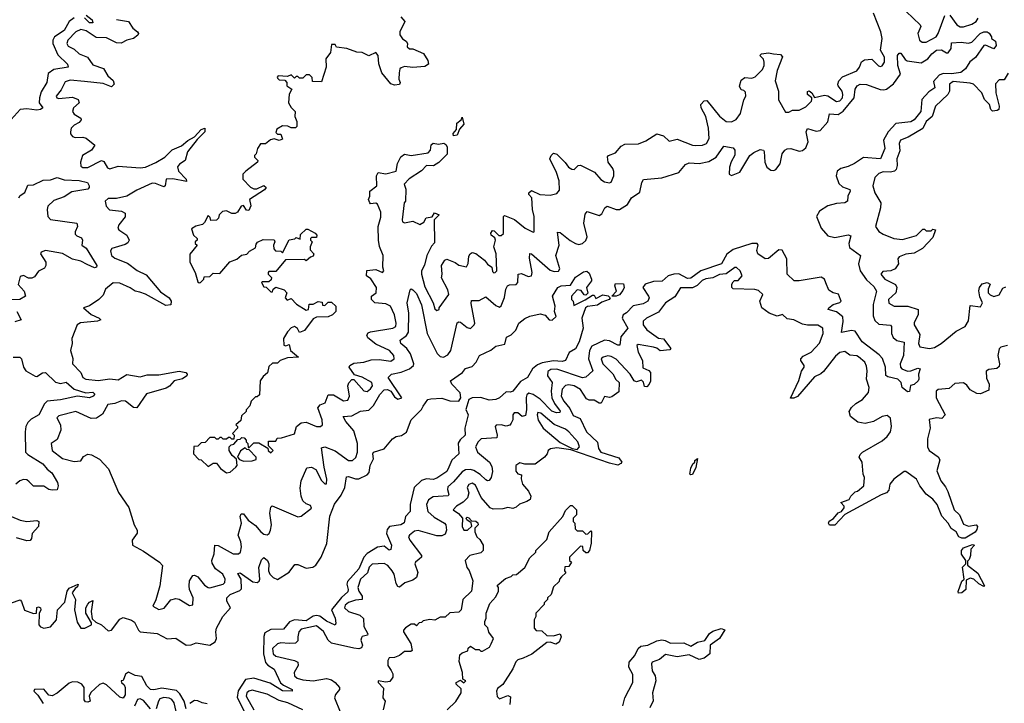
# Model space of a CAD drawing. Extents: x 2601477 to 2753313, y 449408 to 581029.
# Tile 21 of 203: x 2638823 to 2644636, y 473233 to 477266. Entities that reach past the tile are written whole.
import ezdxf

# ---------------------------------------------------------------- set-up
doc = ezdxf.new("R2010")
doc.units = 0

msp = doc.modelspace()

# ---------------------------------------------------------------- linework, layer by layer
at = {"layer": '0CON05XD'}
for points in [[(2639144.2, 477275.8), (2639115.7, 477254.2), (2639085, 477201.8), (2639028.9, 477165), (2639019.5, 477145), (2639018.8, 477125), (2639048.8, 477058.8), (2639105, 477003.8), (2639110, 476985), (2639025, 476971.8), (2638991.1, 476948.9), (2638983.1, 476895), (2638950, 476840), (2638939.3, 476805), (2638937.8, 476775), (2638960, 476745), (2638946.7, 476735), (2638925, 476731.5), (2638865, 476739.2), (2638825, 476735.6), (2638773, 476677)], [(2639395, 477267.7), (2639464.6, 477254.6), (2639491.4, 477215), (2639518.8, 477195), (2639523.8, 477185), (2639520, 477175), (2639494.5, 477155.5), (2639455, 477145.6), (2639422.1, 477127.9), (2639395, 477130), (2639335, 477159.2), (2639275, 477161.5), (2639215, 477200.8), (2639185, 477207.9), (2639155, 477193.3), (2639106.7, 477145), (2639101.1, 477125), (2639109.4, 477109.4), (2639145, 477091.9), (2639175, 477064.4), (2639224, 477044), (2639255, 476998.8), (2639317, 476977), (2639344.4, 476935), (2639375, 476906.2), (2639380, 476885), (2639365, 476870), (2639315, 476889.2), (2639205, 476901.2), (2639120.9, 476909.1), (2639091.1, 476898.9), (2639068.7, 476851.3), (2639038, 476815), (2639042, 476805), (2639055, 476800), (2639135, 476807.8), (2639168, 476795), (2639173.8, 476775), (2639141.4, 476745), (2639134.4, 476725), (2639145, 476707.5), (2639183.3, 476685), (2639186.2, 476675), (2639175, 476658.8), (2639145, 476644.2), (2639127.5, 476625), (2639122.5, 476605), (2639123.2, 476593.2), (2639135, 476576.2), (2639150.5, 476570.5), (2639195, 476572.5), (2639215, 476567.1), (2639266.7, 476525), (2639248, 476495), (2639194.6, 476465.4), (2639181.4, 476425), (2639185, 476401.2), (2639195, 476392.9), (2639225, 476394.5), (2639305.6, 476435.6), (2639319.8, 476429.8), (2639342.1, 476392.1), (2639355, 476386), (2639405, 476401.5), (2639535, 476391.8), (2639565, 476396.2), (2639627.1, 476422.9), (2639680.8, 476455), (2639722.5, 476497.5), (2639778.4, 476521.6), (2639815, 476552.5), (2639855.7, 476574.3), (2639895, 476617.5), (2639915.8, 476625.8), (2639916.2, 476605), (2639870.7, 476559.3), (2639814, 476486), (2639800, 476435), (2639767, 476413), (2639755, 476397.5), (2639761.4, 476371.4), (2639806, 476325), (2639808.3, 476311.7), (2639726.8, 476326.8), (2639688.8, 476325), (2639681.2, 476285), (2639675, 476278.8), (2639625, 476299.1), (2639605, 476300.5), (2639515, 476260.5), (2639454.7, 476225.3), (2639395, 476211.8), (2639345, 476210), (2639328.6, 476195), (2639333.1, 476165), (2639353.8, 476143.8), (2639425, 476135.7), (2639446, 476125), (2639446.8, 476103.2), (2639407.5, 476055), (2639402.5, 476035), (2639408.8, 476025), (2639455.4, 475995.4), (2639470, 475965), (2639461.2, 475948.8), (2639445, 475939.2), (2639366.2, 475915), (2639358.8, 475901.2), (2639364.3, 475875), (2639385, 475858.9), (2639460, 475830), (2639516.9, 475786.9), (2639569.8, 475759.8), (2639655, 475660), (2639706, 475625), (2639718, 475605), (2639716.1, 475583.9), (2639685, 475578.6), (2639565, 475645.5), (2639532.2, 475657.8), (2639504.6, 475664.6), (2639475, 475684.4), (2639415, 475710.6), (2639375.9, 475714.1), (2639330, 475675), (2639315, 475640), (2639290, 475615), (2639235, 475577.5), (2639200, 475565), (2639245, 475525.8), (2639293.3, 475505), (2639302.5, 475495), (2639282.9, 475487.1), (2639181.8, 475478.2), (2639162.9, 475465), (2639130, 475385), (2639132, 475355), (2639124, 475315), (2639135.9, 475265.9), (2639135.8, 475235), (2639184.5, 475185), (2639196, 475155), (2639214.6, 475144.6), (2639287, 475137), (2639355, 475147.7), (2639405, 475141.7), (2639455, 475171.8), (2639535, 475159.1), (2639575, 475171.2), (2639645, 475170), (2639765, 475191.5), (2639803.3, 475185), (2639812, 475175), (2639809.2, 475165), (2639785, 475147.8), (2639735.4, 475134.6), (2639707.1, 475102.9), (2639688.6, 475091.4), (2639571.8, 475058.2), (2639515, 474975.7), (2639495, 474978.5), (2639447.5, 475015), (2639425, 475017.5), (2639385, 475002.1), (2639344.2, 474995), (2639312.1, 474937.9), (2639275.7, 474914.3), (2639245, 474912.5), (2639155, 474954), (2639055, 474928.6), (2639043.2, 474916.8), (2639064.3, 474875), (2639066.9, 474845), (2639045, 474788.8), (2639008.8, 474765), (2639015.8, 474725), (2639075, 474676.9), (2639145, 474658.6), (2639185, 474663.3), (2639200.8, 474689.2), (2639225, 474703.3), (2639247.7, 474697.7), (2639295, 474672.5), (2639347.5, 474615), (2639405.8, 474475.8), (2639468.3, 474388.3), (2639498.8, 474285)], [(2639215, 477293.3), (2639251.4, 477265), (2639255, 477247.5), (2639235, 477248.1), (2639205.9, 477275.9)], [(2641073, 477283), (2641097.5, 477255), (2641067.5, 477195), (2641067, 477177), (2641083.6, 477153.6), (2641105, 477140), (2641112.5, 477125), (2641110, 477105), (2641123.8, 477093.8), (2641145, 477093.3), (2641206.4, 477066.4), (2641233.3, 477025), (2641237, 477003), (2641215, 476990), (2641145, 476983.8), (2641095, 476988.8), (2641075, 476982.5), (2641067.5, 476975), (2641063, 476953), (2641062.5, 476915), (2641070, 476895), (2641065, 476882.5), (2641035, 476880), (2641015, 476886.7), (2640961.7, 476951.7), (2640943.3, 477005), (2640940, 477055), (2640925, 477072.5), (2640885, 477052.5), (2640845, 477072.5), (2640813.6, 477073.6), (2640755, 477096.7), (2640693, 477103), (2640685, 477120), (2640665, 477120), (2640658.8, 477071.2), (2640630, 477035), (2640632.5, 476985), (2640605, 476900), (2640551.7, 476901.7), (2640550, 476925), (2640535, 476940), (2640515, 476940), (2640495, 476920), (2640475, 476920), (2640465, 476930), (2640455, 476930), (2640445, 476920), (2640425, 476940), (2640405, 476930), (2640350, 476935), (2640343, 476927), (2640345, 476920), (2640355, 476910), (2640388.3, 476908.3), (2640400, 476895), (2640400, 476875), (2640430, 476855), (2640413.6, 476826.4), (2640410, 476775), (2640425, 476747.5), (2640450, 476725), (2640447.5, 476695), (2640458.8, 476665), (2640460, 476635), (2640451.7, 476628.3), (2640425, 476627.5), (2640407, 476637), (2640375, 476640), (2640340.7, 476619.3), (2640335, 476600), (2640345, 476590), (2640365, 476590), (2640375, 476560), (2640355, 476552.5), (2640325, 476562.5), (2640303.9, 476556.1), (2640275, 476532.5), (2640245, 476532.5), (2640227.5, 476505), (2640220, 476475), (2640210, 476465), (2640210, 476455), (2640230, 476435), (2640227.5, 476425), (2640158.3, 476371.7), (2640140, 476355), (2640140, 476325), (2640185, 476277.5), (2640205, 476267.5), (2640223, 476267), (2640265, 476286.7), (2640277.5, 476275), (2640268.3, 476261.7), (2640180, 476205), (2640187, 476167), (2640175, 476140), (2640161.7, 476141.7), (2640145, 476170), (2640130, 476165), (2640109.3, 476130.7), (2640095, 476122.5), (2640075, 476122.5), (2640045, 476137.5), (2640020, 476135), (2640000, 476115), (2639997.5, 476095), (2639985, 476082.5), (2639951.7, 476081.7), (2639948.3, 476098.3), (2639935, 476110), (2639915, 476070), (2639902.5, 476057.5), (2639862.3, 476047.7), (2639838.3, 476031.7), (2639850, 475995), (2639870, 475975), (2639870, 475965), (2639860, 475955), (2639860, 475945), (2639870, 475935), (2639828.3, 475881.7), (2639827.5, 475835), (2639860, 475775), (2639875, 475720), (2639883, 475713), (2639890, 475715), (2639910, 475735), (2639911.7, 475748.3), (2639945, 475750), (2639965, 475770), (2640005, 475767.5), (2640063.6, 475836.4), (2640105, 475852.5), (2640133, 475877), (2640165, 475882.5), (2640180.7, 475899.3), (2640215, 475920), (2640218.3, 475941.7), (2640227, 475953), (2640260.7, 475969.3), (2640325, 475967.5), (2640330, 475955), (2640322.5, 475935), (2640323, 475913), (2640333, 475903), (2640365, 475900), (2640375, 475890), (2640413.6, 475966.4), (2640447, 475973), (2640455, 475980), (2640478.3, 475971.7), (2640481.7, 475998.3), (2640515, 476030), (2640525, 476030), (2640567, 476007), (2640577.5, 475995), (2640575, 475980), (2640545, 475980), (2640540, 475975), (2640540, 475965), (2640550, 475955), (2640537.5, 475925), (2640538.3, 475908.3), (2640560, 475885)], [(2640560, 475885), (2640555, 475870), (2640540, 475865), (2640515, 475842.5), (2640505, 475850), (2640391.7, 475848.3), (2640335, 475780), (2640295, 475780), (2640290, 475775), (2640290, 475765), (2640310, 475745), (2640308.3, 475731.7), (2640295, 475720), (2640255, 475720), (2640250, 475715), (2640265, 475690), (2640278.3, 475688.3), (2640305, 475660), (2640315, 475660), (2640320, 475675), (2640335, 475687.5), (2640385, 475672.5), (2640400, 475655), (2640390, 475625), (2640401.7, 475611.7), (2640425, 475620), (2640457.5, 475587.5), (2640515, 475552.5), (2640527.5, 475555), (2640533, 475587), (2640555, 475587.5), (2640585, 475602.5), (2640608.3, 475598.3), (2640611.7, 475581.7), (2640625, 475580), (2640645, 475600), (2640665, 475600), (2640690, 475575), (2640690, 475545), (2640670, 475525), (2640645, 475512.5), (2640575, 475510), (2640555, 475500), (2640505, 475432.5), (2640475, 475420), (2640464.1, 475444.1), (2640445, 475456), (2640425, 475448), (2640403.8, 475425), (2640380, 475385), (2640382.5, 475345), (2640395, 475342.5), (2640415, 475350), (2640422.5, 475315), (2640470, 475275), (2640405, 475271.2), (2640360, 475255), (2640345, 475240), (2640315, 475240), (2640295, 475220), (2640287, 475183), (2640260, 475160), (2640242.5, 475135), (2640238.3, 475051.7), (2640225, 475040), (2640215, 475040), (2640190, 475015), (2640181.7, 474988.3), (2640160, 474965), (2640160, 474955), (2640131.7, 474928.3), (2640128.3, 474901.7), (2640100, 474875), (2640110, 474865), (2640110, 474855), (2640080, 474825), (2640090, 474815), (2640088.3, 474791.7), (2640075, 474790), (2640065, 474800), (2640055, 474800), (2640045, 474790), (2640025, 474790), (2640015, 474800), (2640005, 474800), (2639995, 474790), (2639985, 474790), (2639975, 474800), (2639945, 474800), (2639918.3, 474771.7), (2639895, 474770), (2639875, 474750), (2639851.7, 474748.3), (2639850, 474705), (2639881.7, 474671.7), (2639895, 474670), (2639935, 474630), (2639965, 474650), (2639985, 474650), (2640008.3, 474618.3), (2640045, 474593.3), (2640065, 474596.7), (2640100, 474625), (2640106.7, 474635), (2640102.5, 474672.5), (2640077.5, 474695), (2640060, 474725), (2640060, 474745), (2640071.7, 474758.3), (2640088.3, 474761.7), (2640111.7, 474788.3), (2640125, 474790), (2640135, 474800), (2640148.3, 474798.3), (2640160, 474785), (2640160, 474775), (2640170, 474765), (2640171.7, 474741.7), (2640178.3, 474741.7), (2640205, 474770), (2640235, 474770), (2640288.3, 474738.3), (2640290, 474725), (2640305, 474710), (2640320, 474725), (2640291.7, 474751.7), (2640291.7, 474778.3), (2640335, 474780), (2640343, 474797), (2640368.3, 474798.3), (2640445, 474822.5), (2640458.1, 474865), (2640485, 474888.1), (2640515, 474892), (2640575, 474866.2), (2640600, 474865), (2640610, 474875), (2640608.8, 474905), (2640583.3, 474976.7), (2640596.4, 474993.6), (2640626.7, 475005), (2640645, 475052.5), (2640675, 475053.3), (2640735, 475017.1), (2640759.7, 475020.3), (2640769.4, 475045), (2640760, 475105), (2640765.9, 475124.1), (2640785, 475143.3), (2640795, 475142.5), (2640855.8, 475075.8), (2640875, 475072), (2640895, 475088), (2640905.6, 475105), (2640902.5, 475125), (2640845, 475156.7), (2640800, 475170), (2640767.5, 475215), (2640772.5, 475225), (2640795, 475238.8), (2640855, 475244.4), (2640898.8, 475258.8), (2640945, 475260.6), (2641015, 475251.9), (2641033.8, 475265), (2641032, 475285), (2641005.8, 475315), (2640925, 475351.9), (2640878.8, 475388.8), (2640872.5, 475405), (2640881.2, 475418.8), (2640895, 475423.8), (2641026.7, 475445), (2641043.3, 475455), (2641046, 475475), (2641036, 475525), (2641012.5, 475575), (2640985, 475588.8), (2640920, 475595), (2640900, 475615), (2640900, 475635), (2640927.5, 475655), (2640930, 475685), (2640896.4, 475736.4), (2640870, 475755), (2640873, 475787), (2640925, 475792.5), (2640965, 475773.8), (2640972.5, 475785), (2640966.2, 475806.2), (2640968.8, 475875), (2640947.7, 475927.7), (2640940.8, 475965), (2640940, 476045), (2640955, 476100), (2640955, 476130), (2640935, 476177.5), (2640925, 476183.3), (2640895, 476180), (2640890, 476185), (2640882.5, 476205), (2640890, 476225), (2640890, 476255), (2640932.5, 476285), (2640930, 476345), (2640940, 476365), (2640985, 476356), (2641045, 476372), (2641053, 476417), (2641073.8, 476456.2), (2641095, 476473.3), (2641134, 476464), (2641235, 476480), (2641248.1, 476495), (2641252.3, 476527.7), (2641265, 476536.7), (2641295, 476531.2), (2641326.4, 476536.4), (2641339.5, 476529.5), (2641346.4, 476516.4), (2641347.7, 476472.3), (2641297.7, 476422.3), (2641266.4, 476403.6), (2641225, 476406.2), (2641195.8, 476374.2), (2641122.3, 476327.7), (2641093.3, 476295), (2641102.5, 476265), (2641100, 476195), (2641092.5, 476185), (2641081.2, 476085), (2641083.9, 476073.9), (2641095, 476067.5), (2641145, 476077.5), (2641185, 476057.5), (2641209.3, 476070.7), (2641223.9, 476096.1), (2641258.3, 476101.7), (2641273, 476127), (2641300, 476115), (2641270, 476085), (2641271.7, 475948.3), (2641255, 475930), (2641226.7, 475875), (2641212.3, 475817.7), (2641196, 475785), (2641194.4, 475765), (2641215, 475690), (2641263.8, 475595), (2641275, 475560), (2641285, 475550), (2641300, 475555), (2641300, 475565), (2641356, 475645), (2641351.7, 475671.7), (2641313, 475743), (2641317.5, 475765), (2641313.6, 475816.4), (2641333.6, 475846.4), (2641345, 475852.5), (2641395, 475833.3), (2641415, 475816.7), (2641461.7, 475808.3), (2641471.7, 475828.3), (2641475, 475870), (2641482.5, 475885), (2641495, 475892.5), (2641516.1, 475886.1), (2641566.4, 475846.4), (2641585, 475822.5), (2641610, 475805), (2641615, 475780), (2641623, 475773), (2641630, 475775), (2641640, 475785), (2641636.2, 475885), (2641623.3, 475925), (2641632.5, 475965), (2641628.3, 475978.3), (2641607.5, 475995), (2641603.9, 476006.1), (2641615, 476022.5), (2641625, 476020), (2641652.5, 475992.5), (2641665, 475992.5), (2641680, 476005), (2641680, 476105), (2641685, 476110), (2641745, 476087.5), (2641807.5, 476035), (2641855, 476012.5), (2641860, 476015), (2641860, 476105), (2641850, 476145), (2641847.5, 476215), (2641830, 476235), (2641830, 476245), (2641845, 476257.5), (2641894.2, 476234.2), (2641955, 476230), (2641995, 476240), (2642009.3, 476260.7), (2642008.8, 476315), (2641993.3, 476365), (2641953.3, 476445), (2641960, 476465), (2641975, 476477.5), (2641995, 476472.5), (2642043.9, 476423.9), (2642062.5, 476395), (2642083.3, 476383.3), (2642097.5, 476382.5), (2642120, 476405), (2642135, 476407.5), (2642215.8, 476365.8), (2642255, 476323.3), (2642275, 476310), (2642305, 476303.3), (2642315, 476307.5), (2642330, 476345), (2642330.7, 476370.7), (2642325, 476387.5), (2642296.7, 476425), (2642293.6, 476456.4), (2642300, 476465), (2642340.7, 476479.3), (2642375, 476520), (2642395, 476531.2), (2642475.8, 476534.2), (2642519.7, 476550.3), (2642585, 476592.5), (2642625, 476580), (2642658.3, 476548.3), (2642705, 476560), (2642794.7, 476524.7), (2642815, 476522.7), (2642855, 476525.7), (2642877.5, 476535), (2642893.5, 476565), (2642890.6, 476625), (2642874.3, 476695), (2642846.1, 476746.1), (2642843.9, 476766.1), (2642865, 476786.2), (2642879.5, 476789.5), (2642955, 476697.5), (2642995, 476666), (2643026.4, 476663.6), (2643053.6, 476676.4), (2643077.8, 476712.2), (2643098, 476792), (2643110, 476815), (2643107.5, 476837.5), (2643098.3, 476848.3), (2643081.7, 476851.7), (2643073, 476873), (2643081.7, 476908.3), (2643105, 476923.8), (2643145, 476920), (2643165, 476928), (2643207.9, 476972.1), (2643217.5, 476995), (2643217.5, 477015), (2643213.8, 477033.8), (2643193.6, 477053.6), (2643202.5, 477065), (2643245, 477070), (2643274.2, 477064.2), (2643315, 477060), (2643326, 477046), (2643294.3, 476965), (2643284.2, 476905), (2643302.5, 476845), (2643303, 476793), (2643345, 476720), (2643365, 476720), (2643385, 476732.5), (2643425, 476732.5), (2643465, 476752.5), (2643497.5, 476785), (2643500, 476795), (2643500, 476805), (2643473.8, 476825), (2643475, 476842.5), (2643483.6, 476846.4), (2643500, 476835), (2643515, 476807.5), (2643575, 476821.4), (2643595, 476815.6), (2643645, 476783.8), (2643665, 476786.9), (2643680.3, 476805), (2643683.4, 476825), (2643678.2, 476845), (2643654.4, 476875), (2643652.9, 476885), (2643659.2, 476905), (2643680.9, 476929.1), (2643766.4, 476963.6), (2643782, 476985), (2643792.7, 477017.3), (2643810.8, 477029.2), (2643855, 477033.3), (2643894, 476994), (2643905, 476990), (2643916, 476994), (2643929.6, 477015), (2643928.9, 477045), (2643904.5, 477085), (2643914.6, 477154.6), (2643907.7, 477195), (2643863.8, 477303.8)], [(2644056.2, 477315), (2644140, 477235), (2644143.3, 477225), (2644125.8, 477185), (2644135.8, 477145.8), (2644152.2, 477132.2), (2644175, 477133.6), (2644233.5, 477165), (2644246.7, 477185), (2644285, 477291.2)], [(2644315, 477292.5), (2644355, 477234.5), (2644375, 477223.8), (2644395, 477223.8), (2644445, 477240), (2644470, 477255), (2644481.4, 477275)], [(2639498.8, 474285), (2639516.7, 474255), (2639517, 474237), (2639487.8, 474195), (2639490, 474165), (2639555, 474130), (2639648.8, 474065), (2639665.8, 474045), (2639651.1, 473925), (2639627.4, 473842.6), (2639610, 473805), (2639645, 473785.8), (2639675.6, 473794.4), (2639715, 473843.3), (2639745, 473851.2), (2639765, 473848), (2639825, 473810), (2639845, 473814), (2639848.2, 473855), (2639825.8, 473905), (2639822.9, 473925), (2639826, 473955), (2639845, 473986.2), (2639855, 473988), (2639875, 473978), (2639915, 473929.2), (2639935, 473916), (2639945.8, 473914.2), (2640024.1, 473935.9), (2640033.8, 473945), (2640035.9, 473964.1), (2640023.3, 473995), (2639980, 474025), (2639958.9, 474058.9), (2639957.8, 474075), (2639972.2, 474115), (2639975, 474166.2), (2639995, 474164.2), (2640083.8, 474115), (2640115, 474114.4), (2640127.1, 474125), (2640132.2, 474155), (2640129.4, 474185), (2640112.5, 474225), (2640132.5, 474295), (2640124.2, 474335), (2640130.5, 474349.5), (2640145, 474350), (2640172.2, 474312.2), (2640215, 474281.4), (2640247.1, 474245), (2640265, 474230), (2640285, 474226), (2640295.5, 474234.5), (2640304.3, 474255), (2640310, 474285), (2640300, 474355), (2640305, 474390), (2640313, 474397), (2640465, 474332), (2640485, 474336.4), (2640545.7, 474384.3), (2640539.2, 474399.2), (2640515, 474408.6), (2640495, 474426.7), (2640484.4, 474454.4), (2640478.3, 474501.7), (2640484.4, 474545), (2640518.7, 474621.3), (2640545, 474625.6), (2640572.1, 474612.1), (2640605, 474546.2), (2640625, 474526.7), (2640635, 474527.5), (2640636.9, 474555), (2640620, 474625), (2640605, 474740), (2640625, 474745.6), (2640685, 474722.5), (2640764.7, 474664.7), (2640788.8, 474665), (2640806.9, 474683.1), (2640816.6, 474715), (2640818.4, 474765), (2640795, 474839.4), (2640747.8, 474895), (2640733.3, 474925), (2640785, 474928.5), (2640835, 474955.8), (2640885, 474962.5), (2640911.2, 474988.8), (2640949.1, 475055), (2640975, 475081.4), (2640994, 475084), (2641014.2, 475074.2), (2641035, 475040), (2641055, 475026.7), (2641080, 475035), (2640998.8, 475155), (2641017.5, 475175), (2641075, 475185.6), (2641125, 475205.6), (2641148.6, 475225), (2641150.6, 475235), (2641130, 475295), (2641108.1, 475325), (2641073.3, 475355), (2641069.2, 475375), (2641107.7, 475402.3), (2641118.7, 475421.3), (2641120.8, 475535), (2641110.5, 475595), (2641128.6, 475671.4), (2641135, 475678), (2641145, 475672.9), (2641165, 475650.6), (2641196, 475584), (2641229.7, 475415), (2641286.9, 475296.9), (2641305, 475277.8), (2641325, 475274.6), (2641351.7, 475288.3), (2641367.7, 475315), (2641405, 475476.7), (2641415, 475483.8), (2641425, 475481.2), (2641465, 475449.2), (2641485, 475444), (2641506.2, 475465), (2641510, 475475), (2641487.7, 475592.3), (2641491.2, 475608.8), (2641535, 475609.2), (2641575, 475631.2), (2641635, 475580), (2641655, 475570), (2641665, 475577.5), (2641685, 475626.7), (2641693.1, 475675), (2641703.1, 475695), (2641715, 475701.9), (2641755, 475704.2), (2641764, 475715), (2641766.7, 475765), (2641785, 475768.6), (2641825, 475751.4), (2641845.6, 475754.4), (2641849.4, 475775), (2641832.1, 475857.9), (2641835, 475886), (2641845, 475884.2), (2641955, 475788.9), (2641979.5, 475779.5), (2642005, 475782.5), (2642011.4, 475795), (2641987.5, 475875), (2642008.2, 475935), (2641998.3, 476011.7), (2642015, 476009.5), (2642072.3, 475962.3), (2642105, 475944.5), (2642125, 475940), (2642146, 475945), (2642165, 475964), (2642173.5, 475985), (2642153.9, 476065), (2642162.3, 476117.7), (2642173.3, 476135), (2642245, 476110), (2642260.3, 476119.7), (2642278, 476155), (2642292.5, 476165), (2642345, 476146), (2642365, 476146.2), (2642412.5, 476175), (2642435, 476213.8), (2642485, 476247.5), (2642496.7, 476305), (2642506.4, 476323.6), (2642615, 476332), (2642715, 476363.3), (2642755, 476411.2), (2642775, 476421.2), (2642835, 476418), (2642891.7, 476428.3), (2642935, 476454), (2642980.8, 476519.2), (2643035, 476509.2), (2643045.6, 476495), (2643045.7, 476465.7), (2643023.8, 476426.2), (2643014.5, 476395), (2643012.5, 476355), (2643025, 476346), (2643075, 476365.7), (2643134.3, 476465), (2643157.2, 476482.8), (2643195, 476499.2), (2643215, 476496.7), (2643218.8, 476488.8), (2643221.9, 476425), (2643234.2, 476395), (2643258.3, 476378.3), (2643275, 476376), (2643288.3, 476381.7), (2643312.5, 476415), (2643323.8, 476475), (2643341.2, 476495), (2643355, 476504), (2643375, 476505.6), (2643425, 476490.6), (2643445.4, 476494.6), (2643465, 476510), (2643478.5, 476545), (2643466.5, 476605), (2643475, 476624.2), (2643525, 476608.2), (2643548.9, 476611.1), (2643595, 476663.3), (2643605, 476711.2), (2643655, 476705.6), (2643685, 476726.7), (2643750.5, 476805), (2643756.5, 476855), (2643767.5, 476875), (2643785, 476884.5), (2643823.5, 476883.5), (2643903.3, 476853.3), (2643925, 476851.4), (2643940, 476855), (2643981.7, 476888.3), (2644023.3, 476945), (2644007.1, 476995), (2644006.2, 477053.8), (2644015, 477067.5), (2644025, 477067.5), (2644050, 477030), (2644062.1, 477022.1), (2644145, 477010.6), (2644185.6, 477034.4), (2644207.5, 477065), (2644235, 477085.5), (2644265, 477087.5), (2644295, 477070), (2644305, 477070), (2644323.3, 477095), (2644325, 477130), (2644382.3, 477132.3), (2644425, 477126.7), (2644445, 477132.5), (2644494.2, 477185), (2644515, 477194.2), (2644534.1, 477194.1), (2644546, 477186), (2644560, 477165), (2644560, 477155), (2644585, 477140), (2644587.3, 477112.7), (2644575, 477094.4), (2644525.8, 477115.8), (2644515, 477113.8), (2644466.8, 477043.2), (2644432.7, 477017.3), (2644408.1, 476975), (2644378.6, 476955), (2644325.4, 476945.4), (2644275, 476948.7), (2644251.8, 476938.2), (2644218.7, 476901.3), (2644225.7, 476864.3), (2644189.8, 476840.3), (2644148.8, 476795), (2644143.6, 476725), (2644105, 476674.3), (2644085, 476663.3), (2643996.2, 476653.8), (2643950, 476605), (2643922.5, 476555), (2643931.4, 476505), (2643906, 476445), (2643805, 476451.8), (2643752.7, 476417.3), (2643715, 476399.1), (2643671.4, 476388.6), (2643648.9, 476371.1), (2643644.4, 476345), (2643660, 476300), (2643680.6, 476280.6), (2643723.8, 476263.8), (2643725.7, 476255), (2643711.9, 476225), (2643710, 476195), (2643695.3, 476184.7), (2643645, 476180.9), (2643595, 476168.2), (2643544.7, 476135.3), (2643527.8, 476105), (2643555.6, 476035), (2643595, 475991.1), (2643635, 475980.4), (2643715, 475996.4), (2643729.7, 475989.7), (2643718.1, 475945), (2643721.4, 475921.4), (2643787.5, 475875), (2643775.8, 475825), (2643785.6, 475785), (2643821.7, 475731.7), (2643865, 475692.2), (2643881.1, 475665), (2643862.7, 475585), (2643861.2, 475518.8), (2643871.4, 475491.4), (2643895, 475468.5), (2643965, 475463.8), (2643970.8, 475455), (2643969.5, 475415), (2643980.2, 475390.2), (2644002.1, 475372.1), (2644045, 475363.3), (2644040.8, 475285), (2644022, 475235), (2644023.8, 475215), (2644031.2, 475205), (2644065, 475191.2), (2644085, 475193.3), (2644125, 475210.8), (2644140, 475205), (2644130, 475175), (2644132.5, 475145), (2644127.1, 475135), (2644105, 475113.8), (2644081.7, 475108.3), (2644077, 475073), (2644065, 475070), (2644032.5, 475095), (2644027.5, 475125), (2644007.5, 475145), (2643948.3, 475158.3), (2643936.7, 475166.7), (2643935.7, 475215), (2643917, 475267), (2643898.2, 475288.2), (2643796.9, 475365), (2643755, 475427.5), (2643735, 475432.9), (2643675, 475420), (2643685.6, 475485), (2643682.4, 475512.4), (2643645, 475541.4), (2643596.7, 475555), (2643600, 475565), (2643625, 475586.2), (2643665, 475597.5), (2643672.5, 475605), (2643670, 475615), (2643656.4, 475646.4), (2643625, 475654), (2643600.5, 475670.5), (2643582.8, 475712.8), (2643574.2, 475735), (2643555, 475747.1), (2643424.5, 475724.5), (2643395, 475725.8), (2643354.4, 475764.4), (2643352.9, 475855), (2643325, 475906), (2643305, 475908), (2643245, 475856.9), (2643225, 475854.4), (2643182, 475885), (2643176, 475905), (2643183.3, 475935), (2643177.5, 475945), (2643145.5, 475945.5), (2643035, 475910), (2642998.5, 475881.5), (2642965.6, 475824.4), (2642845, 475783.7), (2642785, 475740.9), (2642765, 475739.6), (2642715, 475765.8), (2642685.3, 475765.3), (2642652.2, 475755), (2642617, 475723), (2642565, 475722.1), (2642516.2, 475705), (2642502.2, 475685), (2642536, 475635), (2642539.2, 475625), (2642531.4, 475605), (2642505, 475589.1), (2642445, 475577.8), (2642405, 475535.7), (2642385.7, 475524.3), (2642379.2, 475505), (2642412.9, 475445), (2642372.7, 475395), (2642366, 475345), (2642355, 475344.6), (2642305, 475370.9), (2642275, 475375.6), (2642200.5, 475339.5), (2642186.6, 475313.4), (2642181.6, 475265), (2642207.5, 475195), (2642165, 475156.7), (2642145, 475153.4), (2641995, 475204.1), (2641958.5, 475201.5), (2641940.3, 475189.7), (2641940, 475165), (2641967.7, 475125), (2641960.3, 475075), (2641965.3, 475035), (2641981.4, 475001.4), (2642015, 474956), (2642011.7, 474948.3), (2641992.9, 474947.1), (2641965, 474956.2), (2641895, 475027.3), (2641855, 475055.4), (2641828.5, 475061.5), (2641817.2, 475052.8), (2641813.3, 475036.7), (2641815.3, 474964.7), (2641808.5, 474931.5), (2641790, 474925), (2641765, 474946.7), (2641742.9, 474947.1), (2641734.2, 474935), (2641733.8, 474905), (2641725.6, 474884.4), (2641716.1, 474873.9), (2641695, 474866.7), (2641665, 474876.5), (2641635.6, 474874.4), (2641630, 474865), (2641642.9, 474815), (2641640.5, 474799.5), (2641547.5, 474792.5), (2641529.5, 474775), (2641514.4, 474745), (2641526.7, 474715), (2641596, 474655), (2641610.3, 474630.3), (2641615, 474600), (2641607.5, 474565), (2641595, 474547.5), (2641585, 474544.4), (2641575, 474550.6), (2641541.9, 474581.9), (2641505, 474605.3), (2641485, 474612.2), (2641455, 474610.8), (2641435, 474598.9), (2641385, 474539.5), (2641350.9, 474509.1), (2641348.1, 474495), (2641357.1, 474465), (2641352.9, 474457.1), (2641265, 474450.5), (2641237, 474433), (2641225.6, 474405), (2641233.1, 474365), (2641270.4, 474330.4), (2641330.8, 474295), (2641338.6, 474285), (2641342.5, 474255), (2641335, 474230), (2641315, 474220), (2641285, 474221.5), (2641175, 474252.3), (2641155, 474248.5), (2641124.2, 474225), (2641119.2, 474215), (2641125.6, 474195), (2641196.2, 474105), (2641196.2, 474095), (2641182.5, 474082.5)], [(2644659.3, 476950.7), (2644635, 476910), (2644605, 476910), (2644585, 476887.5), (2644585.7, 476835), (2644606.2, 476755), (2644603.8, 476736.2), (2644595, 476730), (2644566.7, 476726.7), (2644556.1, 476736.1), (2644548, 476765), (2644520, 476795), (2644503.3, 476835), (2644455, 476885.7), (2644435, 476892.2), (2644335, 476900.5), (2644312.9, 476885), (2644311.8, 476845), (2644302.7, 476825), (2644230, 476755), (2644211.1, 476695), (2644175.6, 476665), (2644155.8, 476624.2), (2644068.3, 476571.7), (2644023.8, 476555), (2644015.8, 476535), (2644018.7, 476491.3), (2644001.1, 476445), (2644004.5, 476405), (2643997.6, 476382.4), (2643987.5, 476372.5), (2643965, 476365.6), (2643921.2, 476368.8), (2643895, 476358.8), (2643872.5, 476335), (2643860, 476285), (2643872.5, 476245), (2643906.7, 476185), (2643906.2, 476155), (2643876.7, 476045), (2643896.1, 476016.1), (2643920.8, 476000.8), (2643984.4, 475974.4), (2644035, 475968.8), (2644117, 475993), (2644155, 476030), (2644165, 476030), (2644175, 476020), (2644205, 476020), (2644215, 476030), (2644230, 476025), (2644215, 475980), (2644152.5, 475915), (2644105, 475888.8), (2644055, 475883.3), (2644015, 475867.5), (2644007.5, 475855), (2644012.5, 475825), (2643992.5, 475795), (2643966.2, 475783.8), (2643919.5, 475780.5), (2643906.7, 475765), (2643931.2, 475735), (2643993, 475703), (2644002.5, 475685), (2643996.7, 475655), (2643952.5, 475615), (2643955, 475593.8), (2643985.8, 475575.8), (2644065.9, 475575.9), (2644127.5, 475555), (2644126.7, 475525), (2644105, 475480), (2644103.8, 475465), (2644137.5, 475407.5), (2644130, 475355), (2644137.5, 475335), (2644195, 475325.6), (2644225, 475331.8), (2644262.5, 475355), (2644352.1, 475427.9), (2644405, 475456), (2644425, 475490), (2644435, 475580), (2644495, 475572.5), (2644507.5, 475595), (2644491.2, 475631.2), (2644485.9, 475665.9), (2644490, 475685), (2644505, 475706.7), (2644535, 475716), (2644553.3, 475705), (2644540, 475675), (2644541.2, 475655), (2644552.5, 475642.5), (2644575, 475633.3), (2644605, 475643.3), (2644628.3, 475681.7), (2644645, 475690)], [(2641385, 476580), (2641382.5, 476595), (2641401.7, 476618.3), (2641403.8, 476656.2), (2641430, 476675), (2641435, 476690), (2641445, 476650), (2641420, 476620), (2641405, 476583.8), (2641385, 476580)], [(2638817.8, 476215), (2638825, 476228), (2638854.3, 476245.7), (2638871.4, 476288.6), (2638905, 476290.6), (2638961.7, 476318.3), (2639005, 476321.9), (2639045, 476333.8), (2639085, 476321.9), (2639175, 476317.1), (2639223.8, 476305), (2639234, 476285), (2639234, 476275), (2639225, 476266), (2639130, 476250), (2639085, 476220), (2639025, 476199.4), (2638989.4, 476165), (2638985.6, 476145), (2638990, 476105), (2639005, 476087.5), (2639160, 476065), (2639164.2, 476045), (2639150.8, 476015), (2639150.9, 476000.9), (2639160.3, 475990.3), (2639188.3, 475978.3), (2639193.3, 475965), (2639190, 475935), (2639215, 475917.5), (2639278.8, 475815), (2639276.7, 475805), (2639265, 475801.9), (2639222.1, 475822.1), (2639185, 475840.8), (2639135, 475852.2), (2639076, 475886), (2638975, 475904.2), (2638950, 475895), (2638946.7, 475885), (2638977.5, 475835), (2638977.5, 475815), (2638969.4, 475800.6), (2638935, 475782), (2638911.2, 475748.8), (2638895, 475740), (2638875, 475740), (2638845, 475756.2), (2638825, 475750), (2638814.4, 475704.4), (2638850, 475665), (2638857.5, 475635), (2638824.3, 475615.7), (2638765, 475612.7)], [(2639225, 473817.5), (2639235, 473830), (2639255, 473840), (2639246, 473775), (2639251.2, 473731.2), (2639271.7, 473711.7), (2639306, 473695), (2639345, 473660), (2639365.6, 473664.4), (2639415, 473729.2), (2639435, 473738.1), (2639482.4, 473722.4), (2639500.4, 473710.4), (2639523.8, 473663.8), (2639535, 473654.3), (2639635.4, 473645.4), (2639693.9, 473613.9), (2639745, 473616.7), (2639805, 473576.2), (2639835, 473578), (2639865, 473590), (2639945, 473576.2), (2639978, 473595), (2639985.5, 473615), (2639980.6, 473655), (2639985.6, 473675), (2640021.6, 473745), (2640068, 473795), (2640045.6, 473835), (2640045.6, 473855), (2640065, 473874.5), (2640122.5, 473897.5), (2640132.9, 473907.1), (2640130, 473965), (2640111.7, 473998.3), (2640125, 474003.3), (2640199.8, 473949.8), (2640225, 473944.4), (2640236.8, 473953.2), (2640240, 473965), (2640235.8, 474034.2), (2640250.5, 474079.5), (2640265, 474093.3), (2640286.7, 474075), (2640293.3, 474055), (2640292, 474015), (2640300, 473995), (2640318.8, 473975), (2640345, 473963.1), (2640414.5, 474005.5), (2640447.5, 474052.5), (2640465, 474051.9), (2640515, 474029.2), (2640554.6, 474035.4), (2640572.3, 474047.7), (2640603.8, 474095), (2640636.5, 474175), (2640653.8, 474336.2), (2640682.1, 474407.9), (2640720.2, 474459.8), (2640742.9, 474505), (2640752.2, 474567.8), (2640765, 474571.4), (2640805, 474556.2), (2640825, 474556.2), (2640875, 474580.6), (2640885.5, 474595), (2640893.1, 474635), (2640911.2, 474675), (2640907.5, 474705), (2640912.5, 474715), (2640975, 474733.1), (2641025, 474792.1), (2641045, 474806.9), (2641076.6, 474813.4), (2641107.3, 474832.7), (2641134, 474905), (2641194.4, 474965.6), (2641206.2, 474985), (2641233.3, 475025), (2641250.5, 475029.5), (2641315, 475032), (2641363.6, 475016.4), (2641416, 475015), (2641428.5, 475035), (2641424.4, 475065), (2641373.8, 475115), (2641367.5, 475135), (2641436.7, 475185), (2641455, 475207.5), (2641495, 475220), (2641518, 475245), (2641537.5, 475285), (2641605, 475316.2), (2641635, 475338.8), (2641687.7, 475352.3), (2641697.5, 475392.5), (2641724.1, 475405.9), (2641753.3, 475435), (2641770, 475475), (2641805, 475502.5), (2641835, 475516.7), (2641895, 475530), (2641925, 475522.5), (2641950, 475495), (2641966.4, 475493.6), (2641990, 475515), (2641981.2, 475545), (2641984, 475575), (2641968.8, 475635), (2642000, 475685), (2642020, 475695), (2642075, 475700), (2642105, 475746.7), (2642151.7, 475778.3), (2642171.7, 475781.7), (2642185, 475770), (2642200, 475735), (2642200, 475725), (2642170, 475685), (2642178.3, 475651.7), (2642165, 475640), (2642155, 475642.5), (2642138.3, 475668.3), (2642115, 475672.5), (2642080, 475635), (2642080, 475615), (2642090, 475605), (2642095, 475580), (2642162.5, 475612.5), (2642205, 475640), (2642215, 475640), (2642225, 475620), (2642265, 475643.3), (2642297, 475637), (2642310, 475625), (2642302.5, 475615), (2642260, 475600), (2642235, 475581.2), (2642175, 475573.3), (2642163.3, 475565), (2642141.2, 475505), (2642150, 475445), (2642125.5, 475365), (2642105, 475324.2), (2642067.5, 475302.5), (2642045, 475254.4), (2642025, 475248.9), (2641975, 475252.3), (2641908.2, 475241.8), (2641880.4, 475229.6), (2641851.2, 475205), (2641821.2, 475155), (2641779.7, 475130.3), (2641735, 475073.3), (2641721.7, 475068.3), (2641695, 475070.8), (2641655.5, 475035), (2641635, 475024.5), (2641595, 475021.9), (2641545, 475036.9), (2641495, 475035.4), (2641474.7, 475025.3), (2641456.2, 474966.2), (2641470, 474935), (2641451.2, 474855), (2641453.8, 474815), (2641423.8, 474786.2), (2641412.8, 474767.2), (2641415.9, 474704.1), (2641373.8, 474666.2), (2641356.4, 474626.4), (2641345, 474600.4), (2641285, 474560.8), (2641265, 474553.8), (2641225, 474557.3), (2641195, 474547.9), (2641152.2, 474505), (2641129.1, 474405), (2641127.5, 474365), (2641100, 474335), (2641092.1, 474297.9), (2641073.6, 474286.4), (2641006.7, 474275), (2640992.1, 474257.9), (2640988.5, 474235), (2641017.5, 474165), (2641015, 474140), (2641005, 474136.7), (2640975, 474158.8), (2640935, 474153.8), (2640875, 474116.6), (2640855.3, 474095), (2640825, 474025.6), (2640758.3, 473951.7), (2640753.9, 473935), (2640762.5, 473905), (2640760.5, 473889.5), (2640723.7, 473856.3), (2640663.8, 473785), (2640685.7, 473734.3), (2640690, 473705), (2640685.6, 473694.4), (2640635, 473716.8), (2640596.1, 473746.1), (2640575, 473751.1), (2640555, 473746.6), (2640515, 473719.5), (2640445, 473725.3), (2640416.2, 473713.8), (2640380.8, 473669.2), (2640305, 473667.7), (2640271.1, 473648.9), (2640263.6, 473626.4), (2640262.3, 473525), (2640275, 473474.3), (2640288.2, 473458.2), (2640325.7, 473435), (2640363.8, 473353.8), (2640380, 473340), (2640432.5, 473315), (2640432.5, 473305), (2640375, 473305.6), (2640301.8, 473351.8), (2640205, 473380), (2640157, 473373), (2640113.9, 473306.1), (2640107.7, 473267.8), (2640177.8, 473127.8)], [(2644655, 475344), (2644616.4, 475333.6), (2644606.4, 475323.6), (2644597.5, 475285), (2644607.5, 475235), (2644605, 475220), (2644591.7, 475208.3), (2644545, 475202.5), (2644528.3, 475191.7), (2644530.7, 475150.7), (2644547.5, 475115), (2644545, 475080), (2644495, 475057.5), (2644475, 475060), (2644435, 475082.5), (2644415, 475110), (2644395, 475122.5), (2644345, 475118.8), (2644310.7, 475090.7), (2644245, 475084), (2644234.2, 475075), (2644234.2, 475034.2), (2644287.5, 474935), (2644267, 474913), (2644235, 474917.5), (2644192.5, 474907.5), (2644198.8, 474855), (2644183, 474793), (2644183.3, 474745), (2644193.3, 474725), (2644245, 474687.5), (2644255, 474670), (2644238.8, 474605), (2644261.2, 474545), (2644290, 474510), (2644302.5, 474482.5), (2644340.8, 474375), (2644372.5, 474345), (2644395, 474288.8), (2644425, 474277.5), (2644470, 474285), (2644478, 474275), (2644475, 474257.5), (2644465, 474242.5), (2644405, 474206.2), (2644385, 474206.2), (2644367.5, 474215), (2644351.2, 474245), (2644323.3, 474263.3), (2644305.4, 474295.4), (2644266.8, 474336.8), (2644239.2, 474405), (2644215, 474436.7), (2644175.8, 474465.8), (2644137.5, 474515), (2644117.5, 474555), (2644055, 474600), (2644045, 474600), (2643983.3, 474555), (2643960, 474525), (2643955, 474490), (2643940, 474475), (2643908.3, 474461.7), (2643693.8, 474346.2), (2643636, 474284), (2643605, 474283.8), (2643598.8, 474295), (2643603, 474307), (2643627, 474323), (2643654.4, 474355.6), (2643676, 474364), (2643690, 474385), (2643690, 474395), (2643671.7, 474418.3), (2643720, 474435), (2643730, 474455), (2643755, 474480), (2643770, 474485), (2643807.5, 474515), (2643810, 474565), (2643802.5, 474585), (2643796.7, 474655), (2643780, 474685), (2643785, 474700), (2643800, 474715), (2643915, 474781.2), (2643944.2, 474805.8), (2643964, 474835), (2643970.8, 474865), (2643963.9, 474913.9), (2643945, 474930), (2643916.1, 474923.9), (2643863.9, 474896.1), (2643815, 474883.3), (2643771.2, 474891.2), (2643727.5, 474925), (2643720, 474955), (2643735, 474977.5), (2643759.5, 475000.5), (2643800, 475025), (2643833.9, 475066.1), (2643838.8, 475095), (2643822, 475145), (2643826.2, 475195), (2643822.3, 475222.3), (2643813.3, 475245), (2643775, 475276.7), (2643765, 475283.3), (2643725, 475286.2), (2643695, 475307.5), (2643665, 475302.5), (2643639.3, 475280.7), (2643569.3, 475190.7), (2643553.8, 475176.2), (2643515, 475158.8), (2643415, 475043.3), (2643393.3, 475033.3), (2643373.3, 475033.3), (2643423, 475137), (2643438.6, 475191.4), (2643453.8, 475215), (2643453.8, 475225), (2643434.2, 475254.2), (2643434.3, 475265.7), (2643448.9, 475281.1), (2643495, 475304.3), (2643545, 475357.1), (2643566.9, 475415), (2643565, 475446.7), (2643535, 475463.8), (2643475, 475463.1), (2643445, 475470), (2643394.1, 475494.1), (2643355, 475501.2), (2643326.1, 475526.1), (2643295, 475517.5), (2643247.5, 475535), (2643204, 475565), (2643193.8, 475605), (2643210, 475645), (2643185, 475667.5), (2643163.6, 475673.6), (2643035, 475677.5), (2643027.5, 475685), (2643027.5, 475705), (2643035, 475720), (2643043.6, 475726.4), (2643065, 475726.7), (2643088.8, 475755), (2643076.7, 475785), (2643055, 475803.3), (2643045, 475803.3), (2642995, 475767.1), (2642955, 475763.1), (2642915, 475742.9), (2642875, 475737.3), (2642853.4, 475726.6)], [(2642853.4, 475726.6), (2642822.1, 475697.9), (2642795.4, 475684.6), (2642725, 475684), (2642690.2, 475629.8), (2642635, 475595.7), (2642595, 475541.2), (2642524.3, 475505.7), (2642505, 475487.5), (2642504.4, 475465), (2642525, 475435.8), (2642595, 475386.7), (2642625, 475382.5), (2642667.5, 475325), (2642661.7, 475318.3), (2642605, 475312.5), (2642585, 475327.5), (2642565, 475333.3), (2642475, 475348.8), (2642466.4, 475343.6), (2642474.3, 475305), (2642500, 475255), (2642501.7, 475211.7), (2642537, 475197), (2642547.5, 475185), (2642547, 475133), (2642540, 475115), (2642525, 475100), (2642511.7, 475101.7), (2642507, 475127), (2642495, 475140), (2642465, 475130), (2642450, 475135), (2642427.5, 475175), (2642345, 475262.5), (2642315, 475278.8), (2642295, 475282), (2642267.5, 475275), (2642256.7, 475265), (2642266, 475235), (2642325.5, 475175.5), (2642343.1, 475143.1), (2642363.3, 475125), (2642360, 475070), (2642318.3, 475041.7), (2642305, 475036.7), (2642275, 475042.5), (2642256.1, 475003.9), (2642245, 475003.3), (2642215, 475021.2), (2642185, 475022), (2642169.2, 475029.2), (2642135, 475083.8), (2642096.4, 475106.4), (2642065, 475110.8), (2642045, 475108), (2642025, 475085.8), (2642020, 475045), (2642035, 475015.8), (2642072.1, 474972.1), (2642090.6, 474930.6), (2642132.7, 474912.7), (2642168.8, 474835), (2642233.6, 474773.6), (2642241.2, 474735), (2642253.3, 474715), (2642360, 474680), (2642377.5, 474655), (2642373, 474647), (2642355, 474637.5), (2642305, 474650), (2642077.5, 474727.5), (2641995, 474739.2), (2641956.4, 474733.6), (2641942.5, 474725), (2641937.5, 474705), (2641922.5, 474685), (2641865.9, 474644.1), (2641805, 474643.3), (2641775, 474651.2), (2641752, 474635), (2641752.1, 474602.1), (2641765, 474586.7), (2641785, 474580), (2641783.8, 474556.2), (2641792, 474525), (2641826.2, 474485), (2641840, 474455), (2641837.5, 474435), (2641816.7, 474423.3), (2641773, 474407), (2641755, 474390), (2641735, 474382.5), (2641705, 474387.5), (2641675, 474380), (2641618.3, 474378.3), (2641600, 474385), (2641547.8, 474447.8), (2641515, 474519.2), (2641495, 474532), (2641475, 474523.3), (2641464.2, 474505), (2641474.1, 474474.1), (2641466, 474445), (2641441.5, 474418.5), (2641401.2, 474395), (2641383.3, 474375), (2641413.3, 474353.3), (2641437.5, 474325), (2641435.8, 474275), (2641445, 474253.8), (2641466, 474254), (2641491.7, 474278.3), (2641488.3, 474298.3), (2641462.5, 474315), (2641460, 474325), (2641465, 474330), (2641475, 474327.5), (2641490, 474310), (2641517, 474307), (2641528.3, 474298.3), (2641530, 474285), (2641510, 474265), (2641510, 474245), (2641522.5, 474215), (2641539.3, 474199.3), (2641560, 474165), (2641560, 474135), (2641545, 474120), (2641480, 474105), (2641452.5, 474075), (2641463, 474033), (2641477, 474017), (2641497.5, 473955), (2641490, 473895), (2641440, 473845), (2641430, 473785), (2641415, 473770), (2641363, 473767), (2641335, 473740), (2641305, 473740), (2641275, 473722.5), (2641245, 473727.5), (2641205, 473720), (2641195, 473710), (2641181.7, 473708.3), (2641165, 473690), (2641155, 473700), (2641135, 473700), (2641101.7, 473678.3), (2641090, 473665), (2641090, 473655), (2641132.5, 473585), (2641140, 473545), (2641131.7, 473538.3), (2641095, 473537.5), (2641066.2, 473513.8), (2641035, 473502.5), (2641005, 473500), (2640997.5, 473485), (2640997.5, 473455), (2641017, 473427), (2641027, 473407), (2641027, 473387), (2641009.3, 473360.7), (2640985, 473357.5), (2640940, 473365), (2640940, 473355), (2640971.7, 473321.7), (2640967.5, 473265), (2640980, 473245), (2640970, 473195)], [(2642345, 475633.8), (2642320, 475635), (2642347.5, 475665), (2642337.5, 475695), (2642340, 475710), (2642387, 475707), (2642392.5, 475685), (2642385, 475667.5), (2642365, 475643.3), (2642345, 475633.8)], [(2638806.2, 475545), (2638832.5, 475495), (2638795, 475483.3)], [(2638785, 475273.8), (2638823.9, 475273.9), (2638834, 475264), (2638845.9, 475215.9), (2638858.8, 475195), (2638915, 475163.3), (2638925, 475160), (2638957, 475183), (2638975, 475184.3), (2639035, 475126.4), (2639065, 475118.5), (2639097, 475127), (2639145.4, 475085.4), (2639213.9, 475063.9), (2639255, 475068), (2639266.1, 475056.1), (2639257.5, 475045), (2639235, 475034), (2639165, 475044), (2639065, 475023.5), (2638985, 475016), (2638970.3, 474999.7), (2638935.5, 474934.5), (2638891.2, 474908.8), (2638871.2, 474888.8), (2638860, 474865), (2638855.8, 474834.2), (2638858, 474715), (2638870.3, 474700.3), (2638959.2, 474645), (2638985, 474614), (2639012.7, 474592.7), (2639046.2, 474535), (2639050.8, 474515), (2639045, 474492), (2639015, 474489.4), (2638994.4, 474494.4), (2638965, 474513.3), (2638905, 474514.2), (2638879.3, 474539.3), (2638865, 474550.9), (2638845, 474552.2), (2638823.3, 474545), (2638800, 474525)], [(2642115, 474730), (2642127.5, 474745), (2642118.1, 474775), (2642064.5, 474835), (2642045, 474849.4), (2641978, 474878), (2641900.8, 474945), (2641882.2, 474947.8), (2641878.1, 474935), (2641885, 474903.8), (2641914.2, 474855), (2642015, 474770.8), (2642085, 474736.7), (2642115, 474730)], [(2640145, 474662), (2640195, 474663.8), (2640218.3, 474671.7), (2640220, 474685), (2640178.3, 474728.3), (2640165, 474730), (2640155, 474740), (2640127, 474723), (2640110, 474685), (2640121.2, 474671.2), (2640145, 474662)], [(2642785, 474580), (2642780, 474585), (2642785, 474620), (2642797.5, 474645), (2642810, 474655), (2642810, 474665), (2642825, 474677.5), (2642815.8, 474624.2), (2642795, 474582.5), (2642785, 474580)], [(2641346.7, 473195), (2641397.3, 473242.7), (2641428.8, 473295), (2641428.8, 473318.8), (2641400, 473345), (2641400, 473355), (2641425, 473370), (2641445, 473352.5), (2641457.5, 473365), (2641440, 473375), (2641437.5, 473415), (2641418.3, 473478.3), (2641421.7, 473518.3), (2641435, 473530), (2641468.3, 473541.7), (2641471.7, 473558.3), (2641485, 473570), (2641515, 473550), (2641535, 473550), (2641545, 473540), (2641555, 473540), (2641596.4, 473563.6), (2641607, 473583), (2641620, 473615), (2641593, 473653), (2641587, 473677), (2641570, 473695), (2641570, 473715), (2641577.5, 473735), (2641577.5, 473765), (2641598.3, 473821.7), (2641635, 473860), (2641650, 473895), (2641650, 473915), (2641641.7, 473928.3), (2641691.7, 473968.3), (2641725, 473980), (2641735, 473990), (2641757, 473993), (2641806.4, 474033.6), (2641835, 474090), (2641870, 474125), (2641870, 474135), (2641935, 474200), (2641950, 474245), (2642030, 474335), (2642045, 474370), (2642075, 474400), (2642085, 474400), (2642110, 474375), (2642110, 474345), (2642090, 474325), (2642090, 474305), (2642100, 474295), (2642101.7, 474261.7), (2642115, 474250), (2642145, 474250), (2642165, 474230), (2642178.3, 474231.7), (2642195, 474250), (2642200, 474245), (2642197, 474177), (2642186.7, 474135), (2642175, 474120), (2642165, 474120), (2642150, 474135), (2642148.3, 474158.3), (2642135, 474160), (2642070, 474095), (2642070, 474075), (2642080, 474065), (2642065, 474040), (2642041.7, 474038.3), (2642040, 474015), (2642048.3, 474001.7), (2642021.7, 473978.3), (2642010, 473965), (2642008.3, 473951.7), (2641975, 473920), (2641960, 473875), (2641940, 473855), (2641940, 473845), (2641920, 473825), (2641920, 473815), (2641870, 473765), (2641870, 473745), (2641860, 473725), (2641860, 473675), (2641873, 473663), (2641905, 473660), (2641935, 473632), (2641975, 473631.4), (2642015, 473642.5), (2642020, 473625), (2642007.3, 473592.7), (2641987.5, 473582.5), (2641955, 473592.7), (2641935, 473591.1), (2641847.3, 473522.7), (2641795, 473498.8), (2641765, 473488.8), (2641752.7, 473477.3), (2641734.1, 473435.9), (2641675, 473343.3), (2641645, 473320), (2641637.8, 473305), (2641642.6, 473272.6), (2641655, 473258.9), (2641705, 473278), (2641721.7, 473271.7), (2641717.5, 473225)], [(2638775, 474334), (2638825, 474312.2), (2638865.5, 474305.5), (2638925, 474310.8), (2638936.2, 474305), (2638934.2, 474275), (2638896.7, 474235), (2638892.5, 474205), (2638885, 474193.8), (2638865, 474191.2), (2638805, 474208)], [(2644365, 473882.5), (2644363, 473893), (2644385, 473952.5), (2644400, 473965), (2644390, 474035), (2644410, 474055), (2644410, 474075), (2644383.3, 474113.3), (2644384.2, 474135), (2644395, 474150), (2644449.3, 474169.3), (2644460, 474165), (2644438.3, 474141.7), (2644436.2, 474105), (2644428.3, 474081.7), (2644418.3, 474071.7), (2644418.3, 474048.3), (2644480.5, 474000.5), (2644520, 473925), (2644515, 473922.5), (2644485, 473937.5), (2644455.8, 473965.8), (2644435, 473970), (2644411.7, 473958.3), (2644410, 473905), (2644385, 473883.8), (2644365, 473882.5)], [(2641182.5, 474082.5), (2641160, 474065), (2641156.2, 474055), (2641174.2, 474005), (2641165.6, 473975), (2641145, 473959.6), (2641096.6, 473943.4), (2641065, 473918.1), (2641055, 473921.4), (2641045, 473940), (2641033.2, 473995), (2641023.1, 474015), (2640996.5, 474045), (2640975, 474057.3), (2640905, 474054.4), (2640887.3, 474035), (2640876.9, 474003.1), (2640835.2, 473964.8), (2640820.3, 473915), (2640825.4, 473895), (2640844.5, 473865), (2640844.4, 473845.6), (2640805, 473841.1), (2640765, 473827.6), (2640745, 473811.9), (2640740.4, 473795), (2640764.3, 473774.3), (2640831.9, 473751.9), (2640852, 473732), (2640855.6, 473685), (2640878, 473642), (2640875.8, 473634.2), (2640845, 473625.8), (2640840.9, 473619.1), (2640838.1, 473605), (2640846.7, 473575), (2640840.3, 473559.7), (2640825, 473554.7), (2640795, 473558.2), (2640665, 473586.9), (2640643.6, 473605), (2640616.5, 473656.5), (2640575, 473690), (2640485, 473669.6), (2640470.4, 473655), (2640465.4, 473625.4), (2640465, 473601.2), (2640451.7, 473588.3), (2640415, 473584.7), (2640365, 473590), (2640345, 473583.1), (2640316.5, 473555), (2640319.1, 473525), (2640335, 473510.8), (2640445.4, 473485.4), (2640465.4, 473475.4), (2640466.7, 473455), (2640443.1, 473415), (2640445.7, 473395), (2640461.5, 473381.5), (2640495, 473370.8), (2640555.4, 473365.4), (2640635, 473379.2), (2640665, 473371.4), (2640685, 473355.8), (2640712, 473325), (2640712, 473315), (2640687.1, 473285), (2640681.4, 473265), (2640715, 473182.5)], [(2638775, 473825.8), (2638825, 473842.5), (2638833.6, 473833.6), (2638852.3, 473782.3), (2638905, 473762.5), (2638922.5, 473765), (2638925, 473797.5), (2638935, 473802.5), (2638945, 473796.7), (2638948.8, 473785), (2638937.5, 473762.5), (2638936, 473695), (2638945, 473684), (2638965, 473675.8), (2639005.4, 473684.6), (2639041.2, 473725), (2639045.7, 473784.3), (2639089.7, 473830.3), (2639102.5, 473895), (2639115, 473912.5), (2639167.5, 473935), (2639165, 473920), (2639150, 473910), (2639132.5, 473885), (2639152.5, 473845), (2639147.5, 473785), (2639162.1, 473712.1), (2639185, 473676.2), (2639207.5, 473675), (2639246.2, 473695), (2639247, 473707), (2639213.6, 473763.6), (2639213.8, 473795), (2639225, 473817.5)], [(2642385, 473217.5), (2642395.4, 473264.6), (2642442.5, 473355), (2642442.2, 473402.2), (2642420, 473445), (2642420.8, 473475), (2642454.4, 473515.6), (2642475, 473556.2), (2642490.6, 473569.4), (2642532.5, 473575), (2642585, 473601.4), (2642615, 473607.5), (2642634, 473604), (2642665, 473586.7), (2642745, 473590), (2642785, 473570), (2642825, 473592.5), (2642867.3, 473602.7), (2642896.2, 473645), (2642915, 473658), (2642965, 473673.3), (2642987, 473667), (2642955.7, 473614.3), (2642900, 473575), (2642897.5, 473525), (2642865, 473498), (2642835, 473492), (2642775, 473518), (2642705, 473506), (2642635, 473520), (2642599.7, 473490.3), (2642556.7, 473475), (2642552.5, 473465), (2642558, 473425), (2642574.1, 473394.1), (2642578.8, 473365), (2642558.8, 473295), (2642563, 473247), (2642542.5, 473205)], [(2639805, 473200), (2639794.5, 473245), (2639768.8, 473288.8), (2639748.3, 473308.3), (2639662.4, 473322.4), (2639615, 473311.5), (2639595, 473314.5), (2639573.1, 473335), (2639545, 473391.2), (2639505, 473396.2), (2639465, 473416.9), (2639448, 473405), (2639435, 473367.5), (2639422.5, 473365), (2639423.3, 473355), (2639440.8, 473340.8), (2639445.6, 473325.6), (2639445, 473282.5), (2639435, 473262.5), (2639415, 473268.6), (2639335, 473341.4), (2639315, 473351.1), (2639295, 473344.3), (2639242.9, 473297.1), (2639232.5, 473275), (2639240, 473245), (2639225, 473240), (2639211.7, 473241.7), (2639203.9, 473253.9), (2639204.3, 473325), (2639190.8, 473345), (2639166.7, 473356.7), (2639135, 473358.7), (2639115, 473351.5), (2639045, 473292.5), (2639015, 473275.8), (2638995, 473281.2), (2638965, 473315.7), (2638910, 473315), (2638906.2, 473305), (2638930.3, 473280.3), (2638961.5, 473231.5)], [(2640494, 473195), (2640406, 473235), (2640355, 473248.5), (2640285, 473286.2), (2640195, 473310), (2640175, 473304.5), (2640165, 473294.3), (2640159.6, 473275), (2640204.8, 473194.8)], [(2639595, 473200.5), (2639555, 473250), (2639535, 473260), (2639518, 473255), (2639501.8, 473215)], [(2639747.6, 473185), (2639734.7, 473235), (2639720.9, 473255), (2639705, 473263.3), (2639675, 473266.2), (2639651.4, 473258.6), (2639641.8, 473245), (2639629.2, 473200.8)], [(2639930.5, 473229.5), (2639900, 473235), (2639875, 473248.2), (2639855, 473248.4), (2639828.4, 473231.6)]]:
    msp.add_lwpolyline(points, dxfattribs=at)

doc.saveas('drawing.dxf')
